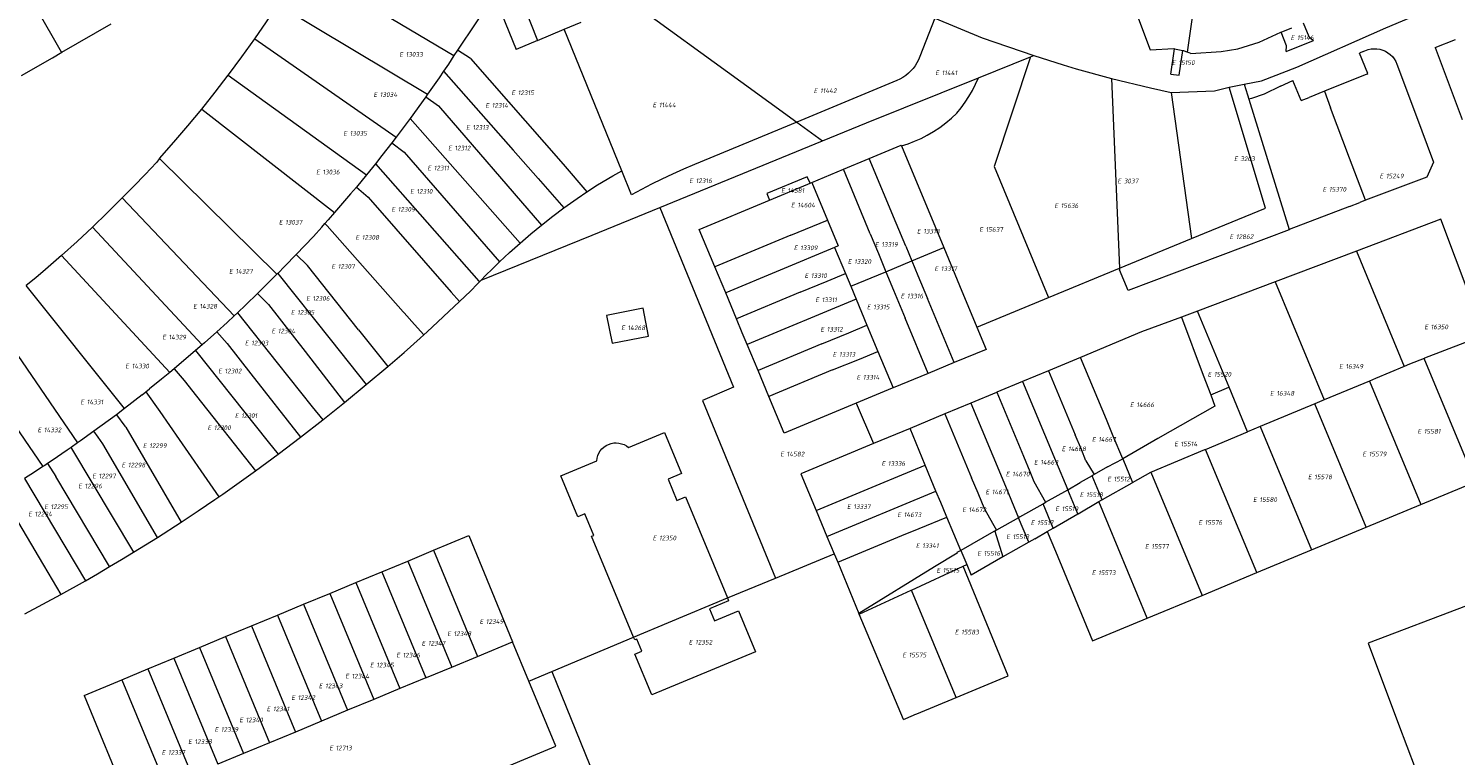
# Model space of a CAD drawing. Header units: metres. Extents: x 103584 to 105269, y 427126 to 429210.
# Tile 17 of 50: x 104460 to 104735, y 427275 to 427415. Entities that reach past the tile are written whole.
import ezdxf
from ezdxf.enums import TextEntityAlignment as Align

# ---------------------------------------------------------------- set-up
doc = ezdxf.new("R2010")
doc.units = ezdxf.units.M
doc.layers.add('B-WE-KG-GRENS_PERCEEL-G', color=1, linetype='Continuous', lineweight=18)
doc.layers.add('B-WE-KG-GRENS_PERCEEL-S', color=7, linetype='Continuous', lineweight=25)
doc.styles.add('NLCS-ISO', font='NLCS-ISO.ttf')

# ---------------------------------------------------------------- blocks, each defined once
blk = doc.blocks.new('SKG-PERCEELNUMMER-SO')
at = {"style": 'NLCS-ISO', "oblique": 10, "flags": 1}
for tag, p in [('GEMEENTECODE', (0, 2.55)), ('PERCEELGROOTTE', (0, -2.45))]:
    blk.add_attdef(tag, text='', height=1.8, dxfattribs=at).set_placement(p, align=Align.MIDDLE_CENTER)
at = {"style": 'NLCS-ISO', "oblique": 10}
blk.add_attdef('SECTIE', text='', height=1.8, dxfattribs=at).set_placement((-0.5, 0), align=Align.MIDDLE_RIGHT)
blk.add_attdef('PERCEELNUMMER', text='', height=1.8, dxfattribs=at).set_placement((0.5, 0), align=Align.MIDDLE_LEFT)

msp = doc.modelspace()

# ---------------------------------------------------------------- linework, layer by layer
at = {"layer": 'B-WE-KG-GRENS_PERCEEL-G', "flags": 128}
for points in [[(104466.567, 427410.251), (104466.552, 427410.278), (104457.122, 427426.718), (104449.303, 427440.358)], [(104669.087, 427429.398), (104676.071, 427410.721)], [(104683.301, 427410.262), (104686.075, 427430.163)], [(104512.936, 427426.943), (104542.053, 427409.609)], [(104553.15, 427425.24), (104558.156, 427412.54)], [(104549.782, 427421.249), (104542.762, 427410.696)], [(104549.782, 427421.249), (104554.04, 427410.819)], [(104694.186, 427404.096), (104697.495, 427404.736), (104704.289, 427407.419), (104721.435, 427414.966), (104736.245, 427421.24), (104745.939, 427423.074), (104747.194, 427423.186)], [(104503.759, 427412.86), (104506.014, 427416.101), (104508.224, 427419.374)], [(104508.224, 427419.374), (104536.997, 427402.185)], [(104576.081, 427420.035), (104597.284, 427404.64), (104608.062, 427396.816)], [(104466.567, 427410.251), (104476.084, 427415.74)], [(104563.267, 427414.677), (104566.534, 427416.043)], [(104634.622, 427416.845), (104631.76, 427409.417)], [(104634.622, 427416.845), (104643.737, 427413.029), (104653.724, 427409.658)], [(104706.679, 427413.257), (104705.636, 427415.883)], [(104558.156, 427412.54), (104563.267, 427414.677)], [(104574.373, 427387.472), (104563.267, 427414.677)], [(104697.058, 427412.216), (104701.236, 427414.13)], [(104701.236, 427414.13), (104701.284, 427414.149)], [(104701.284, 427414.149), (104703.36, 427414.975)], [(104702.323, 427411.501), (104701.284, 427414.149)], [(104706.679, 427413.257), (104707.52, 427412.495)], [(104458.849, 427405.805), (104464.769, 427409.214), (104466.567, 427410.251)], [(104498.696, 427405.918), (104501.253, 427409.369), (104503.759, 427412.86)], [(104503.759, 427412.86), (104530.953, 427393.892)], [(104542.762, 427410.696), (104542.053, 427409.609)], [(104545.276, 427409.075), (104542.762, 427410.696)], [(104558.156, 427412.54), (104554.04, 427410.819)], [(104676.071, 427410.721), (104680.672, 427410.966)], [(104680.063, 427406.039), (104680.756, 427410.949)], [(104680.672, 427410.966), (104680.756, 427410.949)], [(104680.756, 427410.949), (104682.393, 427410.62)], [(104681.689, 427405.83), (104682.393, 427410.62)], [(104682.393, 427410.62), (104682.481, 427410.602)], [(104682.481, 427410.602), (104683.301, 427410.262)], [(104683.901, 427410.013), (104683.301, 427410.262)], [(104683.901, 427410.013), (104689.784, 427410.385)], [(104689.784, 427410.385), (104692.958, 427410.947)], [(104692.958, 427410.947), (104697.058, 427412.216)], [(104702.246, 427410.386), (104707.52, 427412.495)], [(104702.246, 427410.386), (104702.323, 427411.501)], [(104717.115, 427410.401), (104716.359, 427410.097)], [(104717.115, 427410.401), (104718.052, 427410.778)], [(104718.052, 427410.778), (104718.607, 427410.897), (104719.173, 427410.946), (104719.741, 427410.926), (104720.302, 427410.835), (104720.847, 427410.677), (104721.369, 427410.452), (104721.859, 427410.165), (104722.311, 427409.82), (104722.716, 427409.422), (104723.069, 427408.978), (104723.365, 427408.493), (104723.599, 427407.975)], [(104730.937, 427411.179), (104734.878, 427412.705)], [(104730.937, 427411.179), (104736.13, 427397.332)], [(104540.995, 427407.986), (104540.077, 427406.602)], [(104542.053, 427409.609), (104540.995, 427407.986)], [(104545.276, 427409.075), (104563.072, 427388.694)], [(104631.76, 427409.417), (104631.506, 427408.813), (104631.203, 427408.232), (104630.854, 427407.677), (104630.46, 427407.153), (104630.025, 427406.663)], [(104643.011, 427405.344), (104653.071, 427409.395)], [(104653.071, 427409.395), (104646.061, 427388.263), (104656.471, 427363.203), (104656.511, 427363.061)], [(104653.071, 427409.395), (104653.724, 427409.658)], [(104653.724, 427409.658), (104659.326, 427407.863)], [(104659.326, 427407.863), (104661.827, 427407.061), (104668.655, 427405.204)], [(104717.963, 427406.145), (104716.359, 427410.097)], [(104723.599, 427407.975), (104727.174, 427398.423), (104730.654, 427389.105), (104729.371, 427386.21), (104717.555, 427381.765)], [(104493.52, 427399.34), (104496.102, 427402.569), (104498.635, 427405.838)], [(104498.635, 427405.838), (104498.696, 427405.918)], [(104498.635, 427405.838), (104525.229, 427386.64)], [(104539.227, 427405.344), (104536.997, 427402.185)], [(104540.077, 427406.602), (104539.227, 427405.344)], [(104540.077, 427406.602), (104553.448, 427391.431), (104558.291, 427385.936), (104563.244, 427380.316)], [(104627.336, 427404.828), (104608.062, 427396.816)], [(104613.033, 427393.208), (104621.512, 427396.687), (104643.011, 427405.344)], [(104630.025, 427406.663), (104629.551, 427406.21), (104629.042, 427405.797), (104628.5, 427405.428), (104627.931, 427405.104), (104627.336, 427404.828)], [(104628.209, 427392.24), (104629.491, 427392.659), (104630.748, 427393.145), (104631.979, 427393.696), (104633.179, 427394.311), (104634.405, 427395.027), (104635.59, 427395.81), (104636.729, 427396.658), (104637.819, 427397.568), (104638.857, 427398.537), (104639.698, 427399.573), (104640.483, 427400.653), (104641.208, 427401.773), (104641.873, 427402.931), (104642.474, 427404.122), (104643.011, 427405.344)], [(104668.655, 427405.204), (104670.163, 427368.68)], [(104668.655, 427405.204), (104676.128, 427403.419), (104680.117, 427402.528)], [(104680.063, 427406.039), (104681.689, 427405.83)], [(104701.188, 427403.721), (104703.567, 427404.854)], [(104705.154, 427400.946), (104703.567, 427404.854)], [(104717.787, 427406.074), (104709.615, 427402.757)], [(104717.787, 427406.074), (104717.963, 427406.145)], [(104536.997, 427402.185), (104536.653, 427401.697)], [(104680.117, 427402.528), (104688.486, 427402.861), (104691.298, 427403.538)], [(104680.117, 427402.528), (104684.06, 427374.401)], [(104684.06, 427374.401), (104698.312, 427380.268), (104691.298, 427403.538)], [(104691.298, 427403.538), (104694.186, 427404.096)], [(104694.186, 427404.096), (104694.824, 427402.038)], [(104694.824, 427402.038), (104695.073, 427401.235)], [(104701.188, 427403.721), (104698.048, 427402.226), (104695.589, 427401.361), (104695.073, 427401.235)], [(104709.615, 427402.757), (104706.709, 427401.577)], [(104709.615, 427402.757), (104710.819, 427399.565)], [(104485.4, 427389.801), (104488.156, 427392.939), (104490.863, 427396.119), (104493.52, 427399.34)], [(104493.52, 427399.34), (104519.046, 427379.403)], [(104536.653, 427401.697), (104533.668, 427397.528)], [(104536.653, 427401.697), (104539.091, 427399.952), (104558.944, 427377.013)], [(104695.073, 427401.235), (104702.844, 427376.18)], [(104705.154, 427400.946), (104706.709, 427401.577)], [(104717.555, 427381.765), (104714.469, 427389.891), (104710.819, 427399.565)], [(104533.668, 427397.528), (104532.322, 427395.702), (104530.953, 427393.892)], [(104533.668, 427397.528), (104554.804, 427373.542)], [(104608.062, 427396.816), (104588.387, 427388.638), (104586.255, 427387.748), (104584.144, 427386.812), (104582.053, 427385.83), (104580.107, 427384.864), (104578.181, 427383.858), (104576.276, 427382.812), (104574.373, 427387.472)], [(104608.062, 427396.816), (104613.033, 427393.208)], [(104530.953, 427393.892), (104530.136, 427392.834)], [(104530.136, 427392.834), (104528.184, 427390.377)], [(104530.136, 427392.834), (104532.48, 427391.016), (104550.818, 427369.898)], [(104581.709, 427380.354), (104600.188, 427387.937), (104613.033, 427393.208)], [(104621.999, 427389.819), (104628.147, 427392.389)], [(104628.209, 427392.24), (104628.147, 427392.389)], [(104628.209, 427392.24), (104636.34, 427372.68)], [(104484.777, 427389.047), (104482.622, 427386.749), (104480.44, 427384.477), (104478.231, 427382.231)], [(104485.4, 427389.801), (104484.777, 427389.047)], [(104507.99, 427367.541), (104485.4, 427389.801)], [(104526.954, 427388.797), (104525.229, 427386.64)], [(104528.184, 427390.377), (104526.954, 427388.797)], [(104526.954, 427388.797), (104546.838, 427366.23)], [(104563.072, 427388.694), (104567.673, 427383.426)], [(104617.026, 427387.74), (104621.999, 427389.819)], [(104627.174, 427377.364), (104621.999, 427389.819)], [(104525.229, 427386.64), (104523.287, 427384.296)], [(104569.714, 427384.767), (104572.645, 427386.488), (104574.373, 427387.472)], [(104610.607, 427385.057), (104610.089, 427386.309), (104602.267, 427383.072), (104602.81, 427381.799)], [(104610.954, 427385.202), (104617.026, 427387.74)], [(104622.196, 427375.296), (104617.026, 427387.74)], [(104522.174, 427382.991), (104519.046, 427379.403)], [(104523.287, 427384.296), (104522.174, 427382.991)], [(104523.287, 427384.296), (104525.56, 427382.386), (104541.535, 427364.084)], [(104565.758, 427382.116), (104567.673, 427383.426)], [(104567.673, 427383.426), (104569.714, 427384.767)], [(104602.81, 427381.799), (104610.176, 427384.877), (104610.607, 427385.057)], [(104610.607, 427385.057), (104610.954, 427385.202)], [(104610.954, 427385.202), (104613.958, 427377.964)], [(104478.231, 427382.231), (104475.373, 427379.402), (104472.473, 427376.618)], [(104478.231, 427382.231), (104499.761, 427359.53)], [(104558.944, 427377.013), (104561.076, 427378.687), (104563.244, 427380.316)], [(104563.244, 427380.316), (104565.758, 427382.116)], [(104568.642, 427375.053), (104581.709, 427380.354)], [(104581.709, 427380.354), (104595.891, 427345.777), (104589.887, 427343.218), (104603.957, 427309.063)], [(104592.299, 427368.949), (104589.298, 427376.152), (104602.81, 427381.799)], [(104714.469, 427380.608), (104702.844, 427376.18)], [(104714.469, 427380.608), (104716.466, 427381.355)], [(104717.555, 427381.765), (104716.466, 427381.355)], [(104516.634, 427376.625), (104517.225, 427377.309)], [(104517.225, 427377.309), (104517.826, 427378.004)], [(104517.225, 427377.309), (104517.648, 427376.827), (104526.873, 427366.395), (104532.261, 427360.332)], [(104519.046, 427379.403), (104517.826, 427378.004)], [(104611.139, 427376.798), (104613.958, 427377.964)], [(104613.958, 427377.964), (104616.028, 427372.976)], [(104629.025, 427372.919), (104627.174, 427377.364)], [(104732.063, 427378.137), (104715.817, 427371.997)], [(104732.063, 427378.137), (104732.071, 427378.116)], [(104740.314, 427356.129), (104732.071, 427378.116)], [(104472.473, 427376.618), (104469.513, 427373.861), (104466.51, 427371.149)], [(104472.473, 427376.618), (104493.63, 427353.973)], [(104516.634, 427376.625), (104515.024, 427374.829), (104513.386, 427373.058), (104511.719, 427371.315)], [(104547.299, 427366.416), (104568.642, 427375.053)], [(104554.804, 427373.542), (104556.856, 427375.299), (104558.944, 427377.013)], [(104606.898, 427375.034), (104592.299, 427368.949)], [(104606.898, 427375.034), (104611.139, 427376.798)], [(104622.196, 427375.296), (104623.774, 427371.511), (104625.208, 427368.035)], [(104702.867, 427376.105), (104671.827, 427364.424)], [(104702.844, 427376.18), (104702.867, 427376.105)], [(104550.818, 427369.898), (104552.791, 427371.741), (104554.804, 427373.542)], [(104615.336, 427372.688), (104594.376, 427363.964)], [(104616.028, 427372.976), (104615.336, 427372.688)], [(104615.336, 427372.688), (104617.41, 427367.706)], [(104629.025, 427372.919), (104630.194, 427370.109)], [(104630.194, 427370.109), (104636.345, 427372.668)], [(104636.34, 427372.68), (104636.345, 427372.668)], [(104636.345, 427372.668), (104639.382, 427365.363)], [(104670.163, 427368.68), (104684.06, 427374.401)], [(104715.817, 427371.997), (104700.159, 427366.079)], [(104715.817, 427371.997), (104725.012, 427349.794)], [(104466.51, 427371.149), (104463.411, 427368.435)], [(104466.51, 427371.149), (104487.381, 427348.639)], [(104509.482, 427369.065), (104508.142, 427367.695)], [(104511.719, 427371.315), (104509.482, 427369.065)], [(104523.682, 427356.861), (104513.848, 427369.251), (104511.719, 427371.315)], [(104548.15, 427367.278), (104549.474, 427368.599), (104550.818, 427369.898)], [(104594.376, 427363.964), (104592.299, 427368.949)], [(104625.208, 427368.035), (104630.194, 427370.109)], [(104630.194, 427370.109), (104631.363, 427367.299)], [(104463.411, 427368.435), (104461.559, 427366.879), (104459.692, 427365.342)], [(104507.99, 427367.541), (104506.134, 427365.677), (104504.262, 427363.828)], [(104508.142, 427367.695), (104507.99, 427367.541)], [(104508.142, 427367.695), (104518.465, 427354.742)], [(104546.838, 427366.23), (104546.969, 427366.082)], [(104546.969, 427366.082), (104547.299, 427366.416)], [(104547.299, 427366.416), (104548.15, 427367.278)], [(104608.738, 427364.093), (104613.885, 427366.234), (104617.41, 427367.706)], [(104617.41, 427367.706), (104618.445, 427365.221)], [(104618.445, 427365.221), (104625.208, 427368.035)], [(104625.208, 427368.035), (104626.665, 427364.501), (104628.918, 427359.11)], [(104631.363, 427367.299), (104633.214, 427362.842)], [(104656.511, 427363.061), (104670.163, 427368.68)], [(104670.163, 427368.68), (104670.175, 427368.372)], [(104671.827, 427364.424), (104670.175, 427368.372)], [(104478.668, 427341.72), (104459.692, 427365.342)], [(104504.262, 427363.828), (104501.982, 427361.622)], [(104504.262, 427363.828), (104506.353, 427361.697), (104513.397, 427352.656)], [(104541.535, 427364.084), (104543.123, 427362.265)], [(104543.123, 427362.265), (104545.244, 427364.267)], [(104545.244, 427364.267), (104546.612, 427365.721), (104546.969, 427366.082)], [(104596.453, 427358.98), (104594.376, 427363.964)], [(104608.738, 427364.093), (104596.453, 427358.98)], [(104618.445, 427365.221), (104619.487, 427362.718)], [(104639.382, 427365.363), (104642.702, 427357.378)], [(104700.159, 427366.079), (104685.205, 427360.428)], [(104700.159, 427366.079), (104709.598, 427343.375)], [(104501.982, 427361.622), (104500.381, 427360.106)], [(104536.925, 427356.478), (104543.123, 427362.265)], [(104619.487, 427362.718), (104598.529, 427353.994)], [(104619.487, 427362.718), (104621.566, 427357.723)], [(104638.34, 427350.526), (104633.214, 427362.842)], [(104642.702, 427357.378), (104656.511, 427363.061)], [(104452.655, 427359.823), (104469.615, 427335.068)], [(104499.761, 427359.53), (104498.397, 427358.262), (104496.396, 427356.436)], [(104500.381, 427360.106), (104499.761, 427359.53)], [(104500.381, 427360.106), (104508.067, 427350.462)], [(104532.261, 427360.332), (104532.477, 427360.089), (104534.444, 427357.878), (104536.253, 427355.864)], [(104598.529, 427353.994), (104597.576, 427356.284), (104596.453, 427358.98)], [(104633.352, 427348.456), (104628.918, 427359.11)], [(104682.105, 427359.297), (104674.434, 427356.449), (104662.658, 427351.538)], [(104682.105, 427359.297), (104682.112, 427359.277)], [(104685.205, 427360.428), (104682.112, 427359.277)], [(104682.112, 427359.277), (104686.313, 427348.088), (104687.743, 427344.315)], [(104691.265, 427345.803), (104685.205, 427360.428)], [(104496.396, 427356.436), (104494.036, 427354.325)], [(104496.396, 427356.436), (104498.397, 427354.222), (104502.985, 427348.37)], [(104523.682, 427356.861), (104529.32, 427349.786)], [(104529.32, 427349.786), (104532.469, 427352.506), (104535.591, 427355.26)], [(104535.591, 427355.26), (104536.253, 427355.864)], [(104536.253, 427355.864), (104536.925, 427356.478)], [(104612.887, 427354.122), (104618.052, 427356.267), (104621.566, 427357.723)], [(104621.566, 427357.723), (104623.674, 427352.659)], [(104642.702, 427357.378), (104644.489, 427353.078)], [(104740.433, 427355.807), (104728.908, 427351.362), (104728.826, 427351.33)], [(104446.107, 427355.054), (104462.922, 427330.51)], [(104492.347, 427352.859), (104488.228, 427349.346)], [(104493.63, 427353.973), (104492.347, 427352.859)], [(104492.347, 427352.859), (104506.33, 427335.313)], [(104494.036, 427354.325), (104493.63, 427353.973)], [(104513.397, 427352.656), (104521.018, 427342.875)], [(104518.465, 427354.742), (104525.191, 427346.303)], [(104600.602, 427349.009), (104598.529, 427353.994)], [(104612.887, 427354.122), (104600.602, 427349.009)], [(104620.151, 427351.2), (104623.674, 427352.659)], [(104623.674, 427352.659), (104626.592, 427345.651)], [(104644.489, 427353.078), (104638.34, 427350.526)], [(104508.067, 427350.462), (104514.783, 427342.035), (104516.801, 427339.503)], [(104525.191, 427346.303), (104529.32, 427349.786)], [(104614.966, 427349.142), (104620.151, 427351.2)], [(104638.34, 427350.526), (104633.352, 427348.456)], [(104662.658, 427351.538), (104656.52, 427348.979)], [(104668.992, 427336.394), (104667.663, 427339.605), (104662.658, 427351.538)], [(104725.012, 427349.794), (104719.455, 427347.472)], [(104728.826, 427351.33), (104726.024, 427350.25), (104725.012, 427349.794)], [(104738.716, 427327.582), (104728.826, 427351.33)], [(104485.8, 427347.318), (104483.481, 427345.468)], [(104487.381, 427348.639), (104485.8, 427347.318)], [(104488.228, 427349.346), (104487.381, 427348.639)], [(104488.228, 427349.346), (104490.157, 427347.059), (104492.525, 427344.068)], [(104502.985, 427348.37), (104512.538, 427336.185)], [(104602.677, 427344.022), (104600.602, 427349.009)], [(104614.966, 427349.142), (104602.677, 427344.022)], [(104633.352, 427348.456), (104626.592, 427345.651)], [(104656.52, 427348.979), (104651.536, 427346.9)], [(104656.52, 427348.979), (104661.655, 427336.664)], [(104718.299, 427346.992), (104709.598, 427343.375)], [(104719.455, 427347.472), (104718.299, 427346.992)], [(104718.299, 427346.992), (104728.179, 427323.21)], [(104482.069, 427344.358), (104478.668, 427341.72)], [(104482.069, 427344.358), (104482.764, 427344.905)], [(104482.764, 427344.905), (104483.481, 427345.468)], [(104482.764, 427344.905), (104485.437, 427341.133)], [(104521.018, 427342.875), (104525.191, 427346.303)], [(104626.592, 427345.651), (104626.428, 427345.583), (104619.513, 427342.716)], [(104646.552, 427344.822), (104646.498, 427344.799), (104641.567, 427342.746)], [(104651.536, 427346.9), (104646.552, 427344.822)], [(104646.552, 427344.822), (104651.687, 427332.508)], [(104651.536, 427346.9), (104657.876, 427331.697)], [(104687.743, 427344.315), (104688.554, 427342.18), (104677.573, 427335.929), (104670.809, 427332.03)], [(104687.743, 427344.315), (104687.792, 427344.336)], [(104687.792, 427344.336), (104691.239, 427345.792)], [(104691.239, 427345.792), (104691.265, 427345.803)], [(104694.822, 427337.219), (104691.265, 427345.803)], [(104478.668, 427341.72), (104477.082, 427340.49)], [(104492.525, 427344.068), (104503.881, 427329.719)], [(104516.801, 427339.503), (104521.018, 427342.875)], [(104619.513, 427342.716), (104605.616, 427336.956), (104602.677, 427344.022)], [(104619.513, 427342.716), (104622.833, 427334.948)], [(104641.567, 427342.746), (104636.582, 427340.671)], [(104641.567, 427342.746), (104647.933, 427327.497)], [(104707.763, 427342.613), (104697.273, 427338.228)], [(104709.598, 427343.375), (104707.763, 427342.613)], [(104717.669, 427318.849), (104707.763, 427342.613)], [(104477.082, 427340.49), (104472.752, 427337.32)], [(104477.082, 427340.49), (104478.745, 427338.333)], [(104485.437, 427341.133), (104489.15, 427335.723), (104495.656, 427326.349), (104496.807, 427324.696)], [(104512.538, 427336.185), (104516.801, 427339.503)], [(104636.582, 427340.671), (104629.88, 427337.881)], [(104636.582, 427340.671), (104641.719, 427328.351)], [(104472.752, 427337.32), (104470.181, 427335.464)], [(104473.582, 427336.172), (104472.752, 427337.32)], [(104484.993, 427316.902), (104474.501, 427334.903), (104473.582, 427336.172)], [(104478.745, 427338.333), (104478.92, 427338.106), (104489.54, 427319.821)], [(104508.233, 427332.925), (104512.538, 427336.185)], [(104575.674, 427334.192), (104582.598, 427337.074), (104585.878, 427329.189), (104583.275, 427328.105), (104584.988, 427323.988), (104586.631, 427324.671), (104594.727, 427305.232)], [(104629.88, 427337.881), (104622.833, 427334.948)], [(104632.8, 427330.802), (104629.88, 427337.881)], [(104662.839, 427333.793), (104661.655, 427336.664)], [(104670.8, 427332.025), (104668.992, 427336.394)], [(104686.722, 427333.835), (104694.827, 427337.206)], [(104694.827, 427337.206), (104694.822, 427337.219)], [(104697.273, 427338.228), (104694.827, 427337.206)], [(104697.273, 427338.228), (104707.114, 427314.47)], [(104467.612, 427333.674), (104464.722, 427331.723)], [(104468.378, 427334.202), (104467.612, 427333.674)], [(104469.615, 427335.068), (104468.378, 427334.202)], [(104468.378, 427334.202), (104468.478, 427334.035)], [(104468.478, 427334.035), (104480.406, 427314.052)], [(104470.181, 427335.464), (104469.615, 427335.068)], [(104506.33, 427335.313), (104508.233, 427332.925)], [(104569.55, 427331.638), (104569.621, 427332.145), (104569.762, 427332.638), (104569.969, 427333.107), (104570.239, 427333.543), (104570.566, 427333.937), (104570.944, 427334.283), (104571.367, 427334.573), (104571.825, 427334.803), (104572.31, 427334.967), (104572.814, 427335.063), (104573.325, 427335.088), (104573.836, 427335.043), (104574.335, 427334.928), (104574.814, 427334.745), (104575.263, 427334.498), (104575.674, 427334.192)], [(104622.833, 427334.948), (104608.868, 427329.135), (104611.798, 427322.084)], [(104663.725, 427331.646), (104662.839, 427333.793)], [(104676.204, 427329.461), (104686.608, 427333.788)], [(104686.608, 427333.788), (104686.722, 427333.835)], [(104696.616, 427310.114), (104686.722, 427333.835)], [(104462.922, 427330.51), (104461.339, 427329.472), (104459.373, 427328.222)], [(104463.287, 427330.75), (104462.922, 427330.51)], [(104463.815, 427331.113), (104463.287, 427330.75)], [(104464.722, 427331.723), (104463.815, 427331.113)], [(104463.815, 427331.113), (104465.46, 427328.592)], [(104503.881, 427329.719), (104508.233, 427332.925)], [(104576.642, 427297.688), (104568.576, 427317.123), (104568.964, 427317.284), (104567.247, 427321.417), (104565.91, 427320.86), (104562.628, 427328.75), (104569.55, 427331.638)], [(104627.485, 427328.609), (104632.8, 427330.802)], [(104633.959, 427327.992), (104632.8, 427330.802)], [(104651.687, 427332.508), (104652.895, 427329.593)], [(104657.876, 427331.697), (104660.219, 427326.078)], [(104663.725, 427331.646), (104665.297, 427328.97)], [(104667.889, 427330.445), (104670.8, 427332.025)], [(104670.809, 427332.03), (104670.8, 427332.025)], [(104670.809, 427332.03), (104672.704, 427327.471)], [(104459.373, 427328.222), (104471.11, 427308.556)], [(104475.778, 427311.269), (104465.46, 427328.592)], [(104497.554, 427325.215), (104500.728, 427327.451), (104503.881, 427329.719)], [(104624.12, 427327.207), (104627.485, 427328.609)], [(104634.857, 427325.823), (104633.959, 427327.992)], [(104642.953, 427325.393), (104641.719, 427328.351)], [(104652.895, 427329.593), (104653.704, 427327.628), (104655.967, 427323.653)], [(104664.918, 427328.755), (104662.617, 427327.446)], [(104665.297, 427328.97), (104664.918, 427328.755)], [(104666.841, 427324.15), (104664.918, 427328.755)], [(104667.889, 427330.445), (104665.297, 427328.97)], [(104672.704, 427327.471), (104676.204, 427329.461)], [(104676.204, 427329.461), (104686.083, 427305.744)], [(104454.82, 427325.382), (104456.369, 427322.838), (104466.4, 427305.91)], [(104496.807, 427324.696), (104497.554, 427325.215)], [(104611.798, 427322.084), (104624.12, 427327.207)], [(104613.87, 427317.097), (104634.857, 427325.823)], [(104635.77, 427323.618), (104634.857, 427325.823)], [(104644.25, 427322.274), (104642.953, 427325.393)], [(104647.933, 427327.497), (104650.766, 427320.687)], [(104655.967, 427323.653), (104660.219, 427326.078)], [(104660.219, 427326.078), (104662.617, 427327.446)], [(104662.166, 427321.409), (104660.219, 427326.078)], [(104666.908, 427324.182), (104672.633, 427327.421)], [(104672.633, 427327.421), (104672.704, 427327.471)], [(104728.179, 427323.21), (104738.716, 427327.582)], [(104489.54, 427319.821), (104492.816, 427321.984), (104496.069, 427324.183)], [(104496.069, 427324.183), (104496.807, 427324.696)], [(104636.217, 427322.546), (104635.77, 427323.618)], [(104636.938, 427320.82), (104636.217, 427322.546)], [(104644.25, 427322.274), (104645.765, 427319.615), (104646.522, 427318.287)], [(104651.023, 427320.833), (104655.46, 427323.364)], [(104655.46, 427323.364), (104655.474, 427323.372)], [(104655.474, 427323.372), (104655.967, 427323.653)], [(104657.421, 427318.691), (104655.474, 427323.372)], [(104662.249, 427321.456), (104666.217, 427323.786)], [(104666.217, 427323.786), (104666.813, 427324.136)], [(104675.539, 427301.37), (104666.217, 427323.786)], [(104666.813, 427324.136), (104666.841, 427324.15)], [(104666.841, 427324.15), (104666.908, 427324.182)], [(104717.669, 427318.849), (104728.179, 427323.21)], [(104484.993, 427316.902), (104489.54, 427319.821)], [(104611.798, 427322.084), (104613.87, 427317.097)], [(104631.632, 427318.605), (104636.938, 427320.82)], [(104639.624, 427314.387), (104636.938, 427320.82)], [(104650.766, 427320.687), (104646.522, 427318.287)], [(104651.023, 427320.833), (104650.766, 427320.687)], [(104652.717, 427315.996), (104650.766, 427320.687)], [(104657.421, 427318.691), (104662.166, 427321.409)], [(104662.166, 427321.409), (104662.249, 427321.456)], [(104480.406, 427314.052), (104482.704, 427315.468), (104484.993, 427316.902)], [(104538.12, 427314.406), (104544.956, 427317.243)], [(104544.956, 427317.243), (104553.365, 427296.803)], [(104613.87, 427317.097), (104615.26, 427313.753)], [(104615.942, 427312.11), (104628.267, 427317.235)], [(104628.267, 427317.235), (104631.632, 427318.605)], [(104646.025, 427318.006), (104639.624, 427314.387)], [(104646.188, 427318.098), (104646.025, 427318.006)], [(104646.522, 427318.287), (104646.188, 427318.098)], [(104646.188, 427318.098), (104647.73, 427313.135)], [(104653.855, 427316.649), (104656.265, 427318.029)], [(104656.265, 427318.029), (104657.421, 427318.691)], [(104656.265, 427318.029), (104657.85, 427314.214), (104664.979, 427296.988), (104675.539, 427301.37)], [(104707.114, 427314.47), (104717.669, 427318.849)], [(104475.778, 427311.269), (104478.097, 427312.651), (104480.406, 427314.052)], [(104533.16, 427312.347), (104538.12, 427314.406)], [(104538.12, 427314.406), (104546.61, 427293.99)], [(104639.624, 427314.387), (104638.871, 427313.961)], [(104639.624, 427314.387), (104640.766, 427311.653)], [(104652.717, 427315.996), (104647.73, 427313.135)], [(104653.855, 427316.649), (104652.717, 427315.996)], [(104696.616, 427310.114), (104707.114, 427314.47)], [(104471.11, 427308.556), (104473.449, 427309.903), (104475.778, 427311.269)], [(104528.164, 427310.273), (104533.16, 427312.347)], [(104533.16, 427312.347), (104541.652, 427291.925)], [(104603.957, 427309.063), (104615.26, 427313.753)], [(104615.26, 427313.753), (104615.942, 427312.11)], [(104615.942, 427312.11), (104620.033, 427302.264)], [(104638.927, 427313.836), (104634.57, 427311.198), (104620.033, 427302.264)], [(104630.132, 427306.743), (104640.062, 427311.328)], [(104638.721, 427286.074), (104648.759, 427290.237), (104640.062, 427311.328)], [(104638.871, 427313.961), (104638.927, 427313.836)], [(104640.062, 427311.328), (104640.088, 427311.34)], [(104640.088, 427311.34), (104640.766, 427311.653)], [(104640.766, 427311.653), (104641.613, 427309.626)], [(104647.73, 427313.135), (104641.613, 427309.626)], [(104466.4, 427305.91), (104471.11, 427308.556)], [(104523.173, 427308.201), (104528.164, 427310.273)], [(104528.164, 427310.273), (104536.658, 427289.846)], [(104594.727, 427305.232), (104603.957, 427309.063)], [(104686.083, 427305.744), (104696.616, 427310.114)], [(104459.453, 427302.171), (104462.936, 427304.021), (104466.4, 427305.91)], [(104513.128, 427304.031), (104518.158, 427306.12)], [(104518.158, 427306.12), (104523.173, 427308.201)], [(104518.158, 427306.12), (104526.634, 427285.704)], [(104523.173, 427308.201), (104531.648, 427287.786)], [(104620.097, 427302.11), (104630.098, 427306.727)], [(104630.098, 427306.727), (104630.132, 427306.743)], [(104638.721, 427286.074), (104630.132, 427306.743)], [(104508.098, 427301.944), (104513.128, 427304.031)], [(104513.128, 427304.031), (104521.603, 427283.615)], [(104594.727, 427305.232), (104594.948, 427304.682), (104591.254, 427303.146), (104592.215, 427300.838), (104596.85, 427302.766), (104600.13, 427294.881), (104580.175, 427286.579), (104576.893, 427294.447), (104578.231, 427295.006), (104577.264, 427297.322), (104576.876, 427297.157), (104576.642, 427297.688)], [(104576.642, 427297.688), (104583.393, 427300.529), (104594.727, 427305.232)], [(104675.539, 427301.37), (104686.083, 427305.744)], [(104736.997, 427303.699), (104718.04, 427296.542)], [(104503.071, 427299.857), (104508.098, 427301.944)], [(104508.098, 427301.944), (104516.574, 427281.527)], [(104620.097, 427302.11), (104620.033, 427302.264)], [(104628.596, 427281.876), (104620.097, 427302.11)], [(104493.102, 427295.719), (104498.091, 427297.79)], [(104498.091, 427297.79), (104503.071, 427299.857)], [(104498.091, 427297.79), (104506.583, 427277.37)], [(104503.071, 427299.857), (104511.547, 427279.44)], [(104560.899, 427291.065), (104576.642, 427297.688)], [(104488.117, 427293.649), (104493.102, 427295.719)], [(104493.102, 427295.719), (104501.579, 427275.301)], [(104546.61, 427293.99), (104553.365, 427296.803)], [(104556.502, 427289.215), (104553.365, 427296.803)], [(104718.04, 427296.542), (104723.892, 427280.979), (104728.674, 427268.234)], [(104483.129, 427291.579), (104488.117, 427293.649)], [(104488.117, 427293.649), (104496.593, 427273.231)], [(104541.652, 427291.925), (104546.61, 427293.99)], [(104470.858, 427286.486), (104478.151, 427289.513)], [(104478.151, 427289.513), (104483.129, 427291.579)], [(104478.151, 427289.513), (104486.63, 427269.092)], [(104483.129, 427291.579), (104491.608, 427271.161)], [(104536.658, 427289.846), (104531.648, 427287.786)], [(104536.8, 427289.905), (104536.658, 427289.846)], [(104536.8, 427289.905), (104541.652, 427291.925)], [(104556.502, 427289.215), (104560.899, 427291.065)], [(104560.899, 427291.065), (104579.236, 427245.884), (104583.652, 427235.065)], [(104520.29, 427259.48), (104561.679, 427276.696), (104556.502, 427289.215)], [(104531.648, 427287.786), (104526.634, 427285.704)], [(104470.858, 427286.486), (104479.287, 427266.046)], [(104526.634, 427285.704), (104521.603, 427283.615)], [(104628.596, 427281.876), (104630.51, 427282.669), (104630.814, 427282.795), (104631.187, 427282.95), (104638.721, 427286.074)], [(104516.574, 427281.527), (104511.547, 427279.44)], [(104521.603, 427283.615), (104516.574, 427281.527)], [(104511.547, 427279.44), (104506.583, 427277.37)], [(104506.583, 427277.37), (104501.579, 427275.301)], [(104501.579, 427275.301), (104496.593, 427273.231)]]:
    msp.add_lwpolyline(points, dxfattribs=at)
msp.add_lwpolyline([(104579.549, 427355.638), (104578.509, 427360.98), (104571.465, 427359.606), (104572.498, 427354.27)], close=True, dxfattribs=at)

# ---------------------------------------------------------------- block references
at = {"layer": 'B-WE-KG-GRENS_PERCEEL-S', "xscale": 0.5, "yscale": 0.5, "zscale": 0.5}
for p, values in [((104704.115, 427413.076), {'PERCEELNUMMER': '15146', 'SECTIE': 'E'}), ((104532.522, 427409.844), {'PERCEELNUMMER': '13033', 'SECTIE': 'E'}), ((104681.272, 427408.262), {'PERCEELNUMMER': '15150', 'SECTIE': 'E'}), ((104635.705, 427406.304), {'PERCEELNUMMER': '11441', 'SECTIE': 'E'}), ((104527.553, 427402.115), {'PERCEELNUMMER': '13034', 'SECTIE': 'E'}), ((104554.108, 427402.47), {'PERCEELNUMMER': '12315', 'SECTIE': 'E'}), ((104612.3, 427402.858), {'PERCEELNUMMER': '11442', 'SECTIE': 'E'}), ((104549.105, 427400.033), {'PERCEELNUMMER': '12314', 'SECTIE': 'E'}), ((104581.284, 427400.13), {'PERCEELNUMMER': '11444', 'SECTIE': 'E'}), ((104521.757, 427394.662), {'PERCEELNUMMER': '13035', 'SECTIE': 'E'}), ((104545.385, 427395.8), {'PERCEELNUMMER': '12313', 'SECTIE': 'E'}), ((104541.922, 427391.823), {'PERCEELNUMMER': '12312', 'SECTIE': 'E'}), ((104537.945, 427387.975), {'PERCEELNUMMER': '12311', 'SECTIE': 'E'}), ((104693.206, 427389.764), {'PERCEELNUMMER': '3203', 'SECTIE': 'E'}), ((104516.512, 427387.209), {'PERCEELNUMMER': '13036', 'SECTIE': 'E'}), ((104588.359, 427385.537), {'PERCEELNUMMER': '12316', 'SECTIE': 'E'}), ((104670.77, 427385.491), {'PERCEELNUMMER': '3037', 'SECTIE': 'E'}), ((104721.234, 427386.441), {'PERCEELNUMMER': '15249', 'SECTIE': 'E'}), ((104534.61, 427383.485), {'PERCEELNUMMER': '12310', 'SECTIE': 'E'}), ((104606.024, 427383.657), {'PERCEELNUMMER': '14581', 'SECTIE': 'E'}), ((104710.265, 427383.874), {'PERCEELNUMMER': '15370', 'SECTIE': 'E'}), ((104531.018, 427380.021), {'PERCEELNUMMER': '12309', 'SECTIE': 'E'}), ((104607.923, 427380.845), {'PERCEELNUMMER': '14604', 'SECTIE': 'E'}), ((104658.636, 427380.739), {'PERCEELNUMMER': '15636', 'SECTIE': 'E'}), ((104509.335, 427377.548), {'PERCEELNUMMER': '13037', 'SECTIE': 'E'}), ((104524.091, 427374.634), {'PERCEELNUMMER': '12308', 'SECTIE': 'E'}), ((104632.172, 427375.826), {'PERCEELNUMMER': '13318', 'SECTIE': 'E'}), ((104644.16, 427376.16), {'PERCEELNUMMER': '15637', 'SECTIE': 'E'}), ((104692.363, 427374.779), {'PERCEELNUMMER': '12862', 'SECTIE': 'E'}), ((104608.47, 427372.621), {'PERCEELNUMMER': '13309', 'SECTIE': 'E'}), ((104624.098, 427373.267), {'PERCEELNUMMER': '13319', 'SECTIE': 'E'}), ((104519.473, 427369.053), {'PERCEELNUMMER': '12307', 'SECTIE': 'E'}), ((104618.856, 427369.99), {'PERCEELNUMMER': '13320', 'SECTIE': 'E'}), ((104635.548, 427368.612), {'PERCEELNUMMER': '13317', 'SECTIE': 'E'}), ((104499.752, 427368.111), {'PERCEELNUMMER': '14327', 'SECTIE': 'E'}), ((104610.539, 427367.282), {'PERCEELNUMMER': '13310', 'SECTIE': 'E'}), ((104629.029, 427363.335), {'PERCEELNUMMER': '13316', 'SECTIE': 'E'}), ((104492.839, 427361.39), {'PERCEELNUMMER': '14328', 'SECTIE': 'E'}), ((104514.598, 427362.896), {'PERCEELNUMMER': '12306', 'SECTIE': 'E'}), ((104612.613, 427362.615), {'PERCEELNUMMER': '13311', 'SECTIE': 'E'}), ((104622.535, 427361.244), {'PERCEELNUMMER': '13315', 'SECTIE': 'E'}), ((104511.648, 427360.202), {'PERCEELNUMMER': '12305', 'SECTIE': 'E'}), ((104486.886, 427355.438), {'PERCEELNUMMER': '14329', 'SECTIE': 'E'}), ((104507.928, 427356.61), {'PERCEELNUMMER': '12304', 'SECTIE': 'E'}), ((104575.232, 427357.23), {'PERCEELNUMMER': '14268', 'SECTIE': 'E'}), ((104613.596, 427356.952), {'PERCEELNUMMER': '13312', 'SECTIE': 'E'}), ((104729.851, 427357.402), {'PERCEELNUMMER': '16350', 'SECTIE': 'E'}), ((104502.796, 427354.301), {'PERCEELNUMMER': '12303', 'SECTIE': 'E'}), ((104615.958, 427352.124), {'PERCEELNUMMER': '13313', 'SECTIE': 'E'}), ((104479.782, 427349.869), {'PERCEELNUMMER': '14330', 'SECTIE': 'E'}), ((104713.438, 427349.806), {'PERCEELNUMMER': '16349', 'SECTIE': 'E'}), ((104497.665, 427348.914), {'PERCEELNUMMER': '12302', 'SECTIE': 'E'}), ((104620.552, 427347.697), {'PERCEELNUMMER': '13314', 'SECTIE': 'E'}), ((104688.125, 427348.292), {'PERCEELNUMMER': '15520', 'SECTIE': 'E'}), ((104700.146, 427344.622), {'PERCEELNUMMER': '16348', 'SECTIE': 'E'}), ((104471.14, 427342.956), {'PERCEELNUMMER': '14331', 'SECTIE': 'E'}), ((104673.18, 427342.414), {'PERCEELNUMMER': '14666', 'SECTIE': 'E'}), ((104500.872, 427340.319), {'PERCEELNUMMER': '12301', 'SECTIE': 'E'}), ((104462.883, 427337.579), {'PERCEELNUMMER': '14332', 'SECTIE': 'E'}), ((104495.613, 427338.01), {'PERCEELNUMMER': '12300', 'SECTIE': 'E'}), ((104665.845, 427335.746), {'PERCEELNUMMER': '14667', 'SECTIE': 'E'}), ((104728.527, 427337.313), {'PERCEELNUMMER': '15581', 'SECTIE': 'E'}), ((104483.17, 427334.546), {'PERCEELNUMMER': '12299', 'SECTIE': 'E'}), ((104605.862, 427332.937), {'PERCEELNUMMER': '14582', 'SECTIE': 'E'}), ((104660.034, 427333.936), {'PERCEELNUMMER': '14668', 'SECTIE': 'E'}), ((104681.702, 427334.891), {'PERCEELNUMMER': '15514', 'SECTIE': 'E'}), ((104717.932, 427332.943), {'PERCEELNUMMER': '15579', 'SECTIE': 'E'}), ((104479.065, 427330.826), {'PERCEELNUMMER': '12298', 'SECTIE': 'E'}), ((104625.354, 427331.121), {'PERCEELNUMMER': '13336', 'SECTIE': 'E'}), ((104654.7, 427331.364), {'PERCEELNUMMER': '14669', 'SECTIE': 'E'}), ((104473.421, 427328.71), {'PERCEELNUMMER': '12297', 'SECTIE': 'E'}), ((104649.27, 427329.078), {'PERCEELNUMMER': '14670', 'SECTIE': 'E'}), ((104668.797, 427328.115), {'PERCEELNUMMER': '15512', 'SECTIE': 'E'}), ((104707.432, 427328.536), {'PERCEELNUMMER': '15578', 'SECTIE': 'E'}), ((104470.727, 427326.785), {'PERCEELNUMMER': '12296', 'SECTIE': 'E'}), ((104645.364, 427325.648), {'PERCEELNUMMER': '14671', 'SECTIE': 'E'}), ((104663.518, 427325.11), {'PERCEELNUMMER': '15518', 'SECTIE': 'E'}), ((104464.185, 427322.809), {'PERCEELNUMMER': '12295', 'SECTIE': 'E'}), ((104618.713, 427322.831), {'PERCEELNUMMER': '13337', 'SECTIE': 'E'}), ((104640.887, 427322.219), {'PERCEELNUMMER': '14672', 'SECTIE': 'E'}), ((104658.803, 427322.394), {'PERCEELNUMMER': '15519', 'SECTIE': 'E'}), ((104696.871, 427324.17), {'PERCEELNUMMER': '15580', 'SECTIE': 'E'}), ((104461.106, 427321.398), {'PERCEELNUMMER': '12294', 'SECTIE': 'E'}), ((104628.408, 427321.267), {'PERCEELNUMMER': '14673', 'SECTIE': 'E'}), ((104654.076, 427319.7), {'PERCEELNUMMER': '15517', 'SECTIE': 'E'}), ((104686.351, 427319.78), {'PERCEELNUMMER': '15576', 'SECTIE': 'E'}), ((104581.303, 427316.78), {'PERCEELNUMMER': '12350', 'SECTIE': 'E'}), ((104649.362, 427317.022), {'PERCEELNUMMER': '15513', 'SECTIE': 'E'}), ((104631.963, 427315.301), {'PERCEELNUMMER': '13341', 'SECTIE': 'E'}), ((104643.792, 427313.834), {'PERCEELNUMMER': '15516', 'SECTIE': 'E'}), ((104676.06, 427315.151), {'PERCEELNUMMER': '15577', 'SECTIE': 'E'}), ((104635.93, 427310.566), {'PERCEELNUMMER': '15515', 'SECTIE': 'E'}), ((104665.826, 427310.082), {'PERCEELNUMMER': '15573', 'SECTIE': 'E'}), ((104547.97, 427300.701), {'PERCEELNUMMER': '12349', 'SECTIE': 'E'}), ((104541.751, 427298.369), {'PERCEELNUMMER': '12348', 'SECTIE': 'E'}), ((104639.456, 427298.667), {'PERCEELNUMMER': '15583', 'SECTIE': 'E'}), ((104536.823, 427296.532), {'PERCEELNUMMER': '12347', 'SECTIE': 'E'}), ((104588.242, 427296.724), {'PERCEELNUMMER': '12352', 'SECTIE': 'E'}), ((104526.877, 427292.323), {'PERCEELNUMMER': '12345', 'SECTIE': 'E'}), ((104531.938, 427294.235), {'PERCEELNUMMER': '12346', 'SECTIE': 'E'}), ((104629.374, 427294.265), {'PERCEELNUMMER': '15575', 'SECTIE': 'E'}), ((104522.117, 427290.193), {'PERCEELNUMMER': '12344', 'SECTIE': 'E'}), ((104511.753, 427286.068), {'PERCEELNUMMER': '12342', 'SECTIE': 'E'}), ((104517.023, 427288.314), {'PERCEELNUMMER': '12343', 'SECTIE': 'E'}), ((104506.993, 427283.896), {'PERCEELNUMMER': '12341', 'SECTIE': 'E'}), ((104501.731, 427281.767), {'PERCEELNUMMER': '12340', 'SECTIE': 'E'}), ((104496.971, 427279.93), {'PERCEELNUMMER': '12339', 'SECTIE': 'E'}), ((104486.783, 427275.503), {'PERCEELNUMMER': '12337', 'SECTIE': 'E'}), ((104491.877, 427277.591), {'PERCEELNUMMER': '12338', 'SECTIE': 'E'}), ((104519.054, 427276.371), {'PERCEELNUMMER': '12713', 'SECTIE': 'E'})]:
    msp.add_blockref('SKG-PERCEELNUMMER-SO', p, dxfattribs=at).add_auto_attribs(values)

doc.saveas('drawing.dxf')
